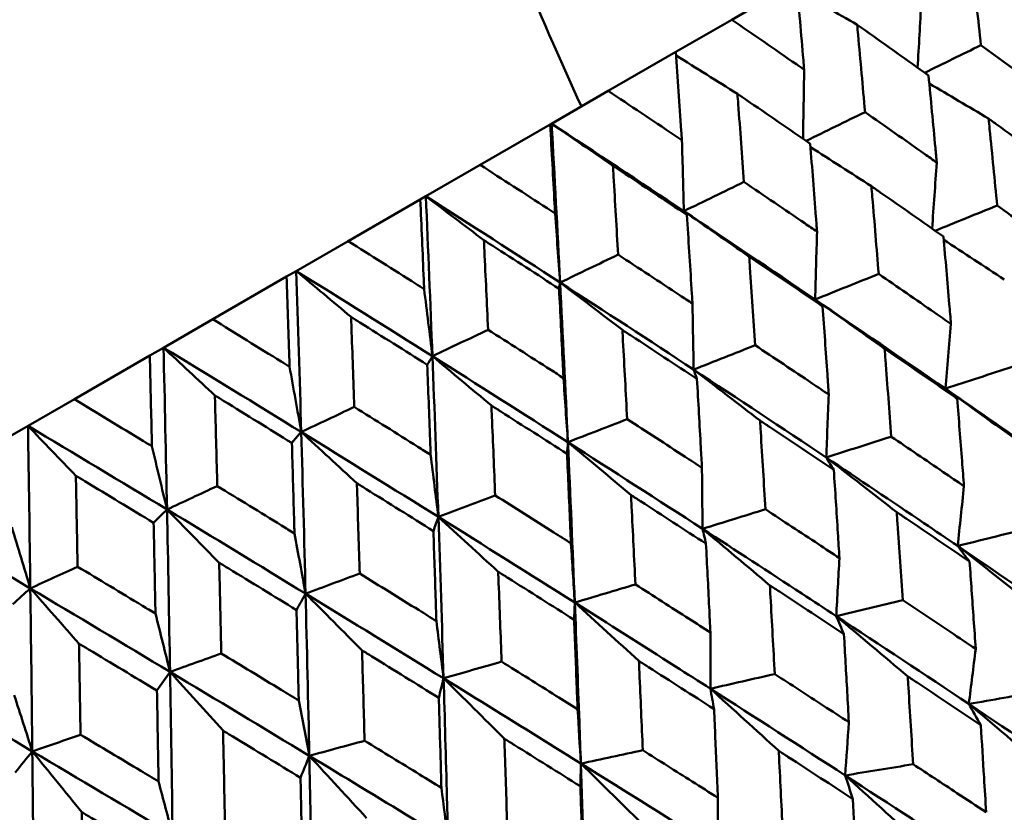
# Model space of a CAD drawing. Header units: millimetres. Extents: x 188 to 1913, y 148 to 2839.
# Tile 112 of 211: x 610 to 617, y 545 to 551. Entities that reach past the tile are written whole.
import ezdxf

# ---------------------------------------------------------------- set-up
doc = ezdxf.new("R2010")
doc.units = ezdxf.units.MM
doc.header["$LTSCALE"] = 10
doc.layers.add('Widoczne (ISO)', color=7, linetype='Continuous', lineweight=50)

msp = doc.modelspace()

# ---------------------------------------------------------------- linework, layer by layer
at = {"layer": 'Widoczne (ISO)'}
for p, q in [((615.5001, 551.0819), (615.0119, 550.8)), ((614.5914, 550.5573), (615.0119, 550.8)), ((614.5914, 550.5573), (614.0833, 550.2639)), ((613.6574, 550.018), (614.0833, 550.2639)), ((613.647, 550.012), (613.121, 549.7083)), ((613.647, 550.012), (613.6574, 550.018)), ((612.7122, 549.4723), (613.121, 549.7083)), ((612.6705, 549.4482), (612.1287, 549.1354)), ((612.6705, 549.4482), (612.7122, 549.4723)), ((611.7385, 548.9101), (612.1287, 549.1354)), ((611.6658, 548.8681), (611.1104, 548.5475)), ((611.6658, 548.8681), (611.7385, 548.9101)), ((610.7403, 548.3338), (611.1104, 548.5475)), ((610.6368, 548.2741), (610.7403, 548.3338)), ((610.6368, 548.2741), (610.07, 547.9468)), ((609.7216, 547.7457), (610.07, 547.9468)), ((609.5877, 547.6683), (609.7216, 547.7457)), ((611.7755, 547.7003), (611.7052, 547.6177))]:
    msp.add_line(p, q, dxfattribs=at)
msp.add_circle((591.0056, 570.4637), 50, dxfattribs=at)
msp.add_arc((591.2718, 570.0027), 22.5, 340.21496, 259.78504, dxfattribs=at)
for points, knots in [([(612.4436, 562.3866), (612.1604, 561.5993), (611.9682, 560.7763), (611.7658, 559.0585), (611.7556, 558.1638), (611.9171, 556.3028), (612.0889, 555.3364), (612.6144, 553.3321), (612.9682, 552.2941), (613.5594, 550.8667), (613.7157, 550.5091), (613.882, 550.1477)], [1, 1, 1, 1, 1.1906229, 1.1906229, 1.3812459, 1.3812459, 1.5718688, 1.5718688, 1.7624917, 1.7624917, 1.8252774, 1.8252774, 1.8252774, 1.8252774]), ([(616.8144, 551.2585), (616.8172, 551.2333), (616.82, 551.2081), (616.8438, 550.9916), (616.8645, 550.8), (616.8848, 550.6082)], [0.05804162, 0.05804162, 0.05804162, 0.05804162, 0.06605559, 0.06605559, 0.12689392, 0.12689392, 0.12689392, 0.12689392]), ([(615.5562, 550.4242), (615.5542, 550.4479), (615.5522, 550.4717), (615.5339, 550.6911), (615.5172, 550.8866), (615.5001, 551.0819)], [0.05393723, 0.05393723, 0.05393723, 0.05393723, 0.06137399, 0.06137399, 0.12273355, 0.12273355, 0.12273355, 0.12273355]), ([(615.0119, 550.8), (615.1741, 550.6886), (615.336, 550.5769), (615.517, 550.4514), (615.5366, 550.4378), (615.5562, 550.4242)], [0, 0, 0, 0, 0.06135239, 0.06135239, 0.06879633, 0.06879633, 0.06879633, 0.06879633]), ([(616.491, 550.3808), (616.3335, 550.4934), (616.1756, 550.6057), (615.9965, 550.7326), (615.9756, 550.7473), (615.9547, 550.7621)], [0.00523804, 0.00523804, 0.00523804, 0.00523804, 0.06606705, 0.06606705, 0.07409033, 0.07409033, 0.07409033, 0.07409033]), ([(615.9547, 550.7621), (615.957, 550.7367), (615.9593, 550.7112), (615.9794, 550.4925), (615.9967, 550.299), (616.0138, 550.1053)], [0.05804162, 0.05804162, 0.05804162, 0.05804162, 0.06605559, 0.06605559, 0.12689392, 0.12689392, 0.12689392, 0.12689392]), ([(614.6375, 549.8938), (614.6359, 549.9177), (614.6342, 549.9417), (614.6192, 550.163), (614.6055, 550.3603), (614.5914, 550.5573)], [0.05393723, 0.05393723, 0.05393723, 0.05393723, 0.06137399, 0.06137399, 0.12273355, 0.12273355, 0.12273355, 0.12273355]), ([(616.8848, 550.6082), (617.0317, 550.5014), (617.1782, 550.3943), (617.3539, 550.2655), (617.3833, 550.2438), (617.4128, 550.2222)], [0.00418374, 0.00418374, 0.00418374, 0.00418374, 0.06147247, 0.06147247, 0.07302352, 0.07302352, 0.07302352, 0.07302352]), ([(616.553, 549.7258), (616.5496, 549.7625), (616.5462, 549.7991), (616.5258, 550.0176), (616.5086, 550.1993), (616.491, 550.3808)], [0.04993807, 0.04993807, 0.04993807, 0.04993807, 0.0614821, 0.0614821, 0.11877783, 0.11877783, 0.11877783, 0.11877783]), ([(614.0833, 550.2639), (614.2485, 550.1542), (614.4132, 550.0442), (614.5976, 549.9206), (614.6175, 549.9072), (614.6375, 549.8938)], [0, 0, 0, 0, 0.06135239, 0.06135239, 0.06879633, 0.06879633, 0.06879633, 0.06879633]), ([(615.6016, 549.8673), (615.441, 549.9781), (615.28, 550.0886), (615.0973, 550.2135), (615.076, 550.228), (615.0547, 550.2425)], [0.00523804, 0.00523804, 0.00523804, 0.00523804, 0.06606705, 0.06606705, 0.07409033, 0.07409033, 0.07409033, 0.07409033]), ([(615.0547, 550.2425), (615.0567, 550.2168), (615.0586, 550.1912), (615.0751, 549.9704), (615.0895, 549.7752), (615.1035, 549.5798)], [0.05804162, 0.05804162, 0.05804162, 0.05804162, 0.06605559, 0.06605559, 0.12689392, 0.12689392, 0.12689392, 0.12689392]), ([(616.0138, 550.1053), (616.1638, 550.0003), (616.3134, 549.895), (616.4928, 549.7683), (616.5229, 549.7471), (616.553, 549.7258)], [0.00418374, 0.00418374, 0.00418374, 0.00418374, 0.06147247, 0.06147247, 0.07302352, 0.07302352, 0.07302352, 0.07302352]), ([(616.9421, 550.0567), (616.9449, 550.03), (616.9476, 550.0033), (616.9697, 549.7856), (616.9887, 549.5943), (617.0075, 549.4029)], [0.06241522, 0.06241522, 0.06241522, 0.06241522, 0.0708546, 0.0708546, 0.13127416, 0.13127416, 0.13127416, 0.13127416]), ([(617.4726, 549.6714), (617.318, 549.7844), (617.1629, 549.8971), (616.9857, 550.0252), (616.9639, 550.0409), (616.9421, 550.0567)], [0.01044349, 0.01044349, 0.01044349, 0.01044349, 0.07085106, 0.07085106, 0.07930241, 0.07930241, 0.07930241, 0.07930241]), ([(613.684, 549.3433), (613.6827, 549.3674), (613.6814, 549.3915), (613.6693, 549.6146), (613.6583, 549.8134), (613.647, 550.012)], [0.05393723, 0.05393723, 0.05393723, 0.05393723, 0.06137399, 0.06137399, 0.12273355, 0.12273355, 0.12273355, 0.12273355]), ([(615.653, 549.2062), (615.6502, 549.2432), (615.6474, 549.2802), (615.6306, 549.5007), (615.6162, 549.6841), (615.6016, 549.8673)], [0.04993807, 0.04993807, 0.04993807, 0.04993807, 0.0614821, 0.0614821, 0.11877783, 0.11877783, 0.11877783, 0.11877783]), ([(613.121, 549.7083), (613.2887, 549.6001), (613.4561, 549.4916), (613.6434, 549.3697), (613.6637, 549.3565), (613.684, 549.3433)], [0, 0, 0, 0, 0.06135239, 0.06135239, 0.06879633, 0.06879633, 0.06879633, 0.06879633]), ([(614.6746, 549.3321), (614.5111, 549.4412), (614.3473, 549.5502), (614.1615, 549.6731), (614.1398, 549.6875), (614.1181, 549.7018)], [0.00523804, 0.00523804, 0.00523804, 0.00523804, 0.06606705, 0.06606705, 0.07409033, 0.07409033, 0.07409033, 0.07409033]), ([(614.1181, 549.7018), (614.1197, 549.6759), (614.1213, 549.65), (614.1347, 549.4275), (614.1463, 549.2307), (614.1577, 549.0337)], [0.05804162, 0.05804162, 0.05804162, 0.05804162, 0.06605559, 0.06605559, 0.12689392, 0.12689392, 0.12689392, 0.12689392]), ([(615.1035, 549.5798), (615.2563, 549.4764), (615.4088, 549.3728), (615.5917, 549.2481), (615.6224, 549.2272), (615.653, 549.2062)], [0.00418374, 0.00418374, 0.00418374, 0.00418374, 0.06147247, 0.06147247, 0.07302352, 0.07302352, 0.07302352, 0.07302352]), ([(616.0618, 549.5484), (616.0641, 549.5215), (616.0664, 549.4946), (616.0849, 549.2748), (616.1008, 549.0817), (616.1164, 548.8884)], [0.06241522, 0.06241522, 0.06241522, 0.06241522, 0.0708546, 0.0708546, 0.13127416, 0.13127416, 0.13127416, 0.13127416]), ([(616.6033, 549.1695), (616.4454, 549.2806), (616.2871, 549.3914), (616.1063, 549.5175), (616.0841, 549.533), (616.0618, 549.5484)], [0.01044349, 0.01044349, 0.01044349, 0.01044349, 0.07085106, 0.07085106, 0.07930241, 0.07930241, 0.07930241, 0.07930241]), ([(612.6994, 548.7749), (612.6984, 548.7991), (612.6974, 548.8234), (612.688, 549.048), (612.6794, 549.2482), (612.6705, 549.4482)], [0.05393723, 0.05393723, 0.05393723, 0.05393723, 0.06137399, 0.06137399, 0.12273355, 0.12273355, 0.12273355, 0.12273355]), ([(617.0075, 549.4029), (617.1452, 549.3045), (617.2827, 549.206), (617.4601, 549.0784), (617.5002, 549.0495), (617.5403, 549.0205)], [0.00838421, 0.00838421, 0.00838421, 0.00838421, 0.06155515, 0.06155515, 0.07712864, 0.07712864, 0.07712864, 0.07712864]), ([(614.7165, 548.6655), (614.7142, 548.7028), (614.7119, 548.7401), (614.6982, 548.9624), (614.6865, 549.1474), (614.6746, 549.3321)], [0.04993807, 0.04993807, 0.04993807, 0.04993807, 0.0614821, 0.0614821, 0.11877783, 0.11877783, 0.11877783, 0.11877783]), ([(616.66, 548.5123), (616.6559, 548.562), (616.6517, 548.6116), (616.633, 548.8308), (616.6183, 549.0003), (616.6033, 549.1695)], [0.04598621, 0.04598621, 0.04598621, 0.04598621, 0.06155279, 0.06155279, 0.11473062, 0.11473062, 0.11473062, 0.11473062]), ([(612.1287, 549.1354), (612.2987, 549.0285), (612.4684, 548.9213), (612.6583, 548.8009), (612.6789, 548.7879), (612.6994, 548.7749)], [0, 0, 0, 0, 0.06135239, 0.06135239, 0.06879633, 0.06879633, 0.06879633, 0.06879633]), ([(613.7136, 548.7773), (613.5476, 548.885), (613.3813, 548.9924), (613.1926, 549.1138), (613.1706, 549.1279), (613.1486, 549.1421)], [0.00523804, 0.00523804, 0.00523804, 0.00523804, 0.06606705, 0.06606705, 0.07409033, 0.07409033, 0.07409033, 0.07409033]), ([(613.1486, 549.1421), (613.1499, 549.116), (613.1511, 549.0899), (613.1617, 548.8657), (613.1709, 548.6675), (613.1799, 548.4691)], [0.05804162, 0.05804162, 0.05804162, 0.05804162, 0.06605559, 0.06605559, 0.12689392, 0.12689392, 0.12689392, 0.12689392]), ([(614.1577, 549.0337), (614.313, 548.9317), (614.4681, 548.8296), (614.6541, 548.7068), (614.6853, 548.6861), (614.7165, 548.6655)], [0.00418374, 0.00418374, 0.00418374, 0.00418374, 0.06147247, 0.06147247, 0.07302352, 0.07302352, 0.07302352, 0.07302352]), ([(615.1431, 549.018), (615.145, 548.9908), (615.1469, 548.9637), (615.1621, 548.742), (615.1751, 548.5473), (615.1879, 548.3524)], [0.06241522, 0.06241522, 0.06241522, 0.06241522, 0.0708546, 0.0708546, 0.13127416, 0.13127416, 0.13127416, 0.13127416]), ([(615.6946, 548.6449), (615.5338, 548.7543), (615.3725, 548.8634), (615.1884, 548.9875), (615.1657, 549.0028), (615.1431, 549.018)], [0.01044349, 0.01044349, 0.01044349, 0.01044349, 0.07085106, 0.07085106, 0.07930241, 0.07930241, 0.07930241, 0.07930241]), ([(611.6877, 548.1908), (611.687, 548.2152), (611.6862, 548.2396), (611.6791, 548.4655), (611.6725, 548.6669), (611.6658, 548.8681)], [0.05393723, 0.05393723, 0.05393723, 0.05393723, 0.06137399, 0.06137399, 0.12273355, 0.12273355, 0.12273355, 0.12273355]), ([(616.1164, 548.8884), (616.2569, 548.7917), (616.3972, 548.6947), (616.5781, 548.5692), (616.6191, 548.5408), (616.66, 548.5123)], [0.00838421, 0.00838421, 0.00838421, 0.00838421, 0.06155515, 0.06155515, 0.07712864, 0.07712864, 0.07712864, 0.07712864]), ([(613.747, 548.1057), (613.7452, 548.1433), (613.7433, 548.1809), (613.7325, 548.4049), (613.7232, 548.5912), (613.7136, 548.7773)], [0.04993807, 0.04993807, 0.04993807, 0.04993807, 0.0614821, 0.0614821, 0.11877783, 0.11877783, 0.11877783, 0.11877783]), ([(615.7413, 547.9819), (615.7379, 548.032), (615.7345, 548.0821), (615.7191, 548.3032), (615.707, 548.4741), (615.6946, 548.6449)], [0.04598621, 0.04598621, 0.04598621, 0.04598621, 0.06155279, 0.06155279, 0.11473062, 0.11473062, 0.11473062, 0.11473062]), ([(612.7225, 548.2051), (612.5543, 548.3115), (612.3857, 548.4176), (612.1946, 548.5376), (612.1723, 548.5515), (612.15, 548.5655)], [0.00523804, 0.00523804, 0.00523804, 0.00523804, 0.06606705, 0.06606705, 0.07409033, 0.07409033, 0.07409033, 0.07409033]), ([(612.15, 548.5655), (612.151, 548.5393), (612.1519, 548.513), (612.1601, 548.2875), (612.1672, 548.088), (612.1741, 547.8884)], [0.05804162, 0.05804162, 0.05804162, 0.05804162, 0.06605559, 0.06605559, 0.12689392, 0.12689392, 0.12689392, 0.12689392]), ([(611.1104, 548.5475), (611.2823, 548.4416), (611.4539, 548.3356), (611.6462, 548.2165), (611.6669, 548.2037), (611.6877, 548.1908)], [0, 0, 0, 0, 0.06135239, 0.06135239, 0.06879633, 0.06879633, 0.06879633, 0.06879633]), ([(613.1799, 548.4691), (613.3375, 548.3685), (613.4949, 548.2678), (613.6836, 548.1465), (613.7153, 548.1261), (613.747, 548.1057)], [0.00418374, 0.00418374, 0.00418374, 0.00418374, 0.06147247, 0.06147247, 0.07302352, 0.07302352, 0.07302352, 0.07302352]), ([(614.1896, 548.4675), (614.1911, 548.4401), (614.1926, 548.4127), (614.2049, 548.1893), (614.2154, 547.9931), (614.2257, 547.7968)], [0.06241522, 0.06241522, 0.06241522, 0.06241522, 0.0708546, 0.0708546, 0.13127416, 0.13127416, 0.13127416, 0.13127416]), ([(614.7502, 548.0996), (614.5866, 548.2074), (614.4227, 548.315), (614.2356, 548.4375), (614.2126, 548.4525), (614.1896, 548.4675)], [0.01044349, 0.01044349, 0.01044349, 0.01044349, 0.07085106, 0.07085106, 0.07930241, 0.07930241, 0.07930241, 0.07930241]), ([(615.1879, 548.3524), (615.3309, 548.257), (615.4737, 548.1616), (615.6579, 548.0379), (615.6996, 548.0099), (615.7413, 547.9819)], [0.00838421, 0.00838421, 0.00838421, 0.00838421, 0.06155515, 0.06155515, 0.07712864, 0.07712864, 0.07712864, 0.07712864]), ([(610.6529, 547.5933), (610.6523, 547.6178), (610.6518, 547.6424), (610.6466, 547.8694), (610.6418, 548.0718), (610.6368, 548.2741)], [0.05393723, 0.05393723, 0.05393723, 0.05393723, 0.06137399, 0.06137399, 0.12273355, 0.12273355, 0.12273355, 0.12273355]), ([(616.1609, 548.3266), (616.1631, 548.2987), (616.1652, 548.2707), (616.1822, 548.0504), (616.1967, 547.8578), (616.2109, 547.665)], [0.06686277, 0.06686277, 0.06686277, 0.06686277, 0.07557848, 0.07557848, 0.13558897, 0.13558897, 0.13558897, 0.13558897]), ([(616.7062, 547.9509), (616.5479, 548.0605), (616.3893, 548.1698), (616.2072, 548.2949), (616.184, 548.3107), (616.1609, 548.3266)], [0.01556037, 0.01556037, 0.01556037, 0.01556037, 0.07555527, 0.07555527, 0.08428623, 0.08428623, 0.08428623, 0.08428623]), ([(612.7483, 547.5292), (612.747, 547.567), (612.7456, 547.6048), (612.7371, 547.8302), (612.7299, 548.0177), (612.7225, 548.2051)], [0.04993807, 0.04993807, 0.04993807, 0.04993807, 0.0614821, 0.0614821, 0.11877783, 0.11877783, 0.11877783, 0.11877783]), ([(614.7878, 547.4314), (614.7851, 547.4819), (614.7823, 547.5323), (614.7699, 547.7552), (614.7602, 547.9275), (614.7502, 548.0996)], [0.04598621, 0.04598621, 0.04598621, 0.04598621, 0.06155279, 0.06155279, 0.11473062, 0.11473062, 0.11473062, 0.11473062]), ([(611.7052, 547.6177), (611.535, 547.723), (611.3645, 547.828), (611.1713, 547.9468), (611.1488, 547.9606), (611.1263, 547.9744)], [0.00523804, 0.00523804, 0.00523804, 0.00523804, 0.06606705, 0.06606705, 0.07409033, 0.07409033, 0.07409033, 0.07409033]), ([(611.1263, 547.9744), (611.127, 547.948), (611.1277, 547.9217), (611.1338, 547.6949), (611.139, 547.4944), (611.1442, 547.2938)], [0.05804162, 0.05804162, 0.05804162, 0.05804162, 0.06605559, 0.06605559, 0.12689392, 0.12689392, 0.12689392, 0.12689392]), ([(616.6176, 548.0262), (616.8589, 547.8595), (617.0993, 547.6923), (617.422, 547.4665), (617.505, 547.4082), (617.588, 547.3499)], [0.3692784, 0.3692784, 0.3692784, 0.3692784, 0.4608442, 0.4608442, 0.492629, 0.492629, 0.492629, 0.492629]), ([(610.07, 547.9468), (610.2435, 547.8419), (610.4168, 547.7368), (610.6109, 547.6188), (610.6319, 547.6061), (610.6529, 547.5933)], [0, 0, 0, 0, 0.06135239, 0.06135239, 0.06879633, 0.06879633, 0.06879633, 0.06879633]), ([(612.1741, 547.8884), (612.3336, 547.7889), (612.493, 547.6893), (612.6842, 547.5694), (612.7163, 547.5493), (612.7483, 547.5292)], [0.00418374, 0.00418374, 0.00418374, 0.00418374, 0.06147247, 0.06147247, 0.07302352, 0.07302352, 0.07302352, 0.07302352]), ([(613.2051, 547.8991), (613.2063, 547.8715), (613.2074, 547.8439), (613.2171, 547.619), (613.2253, 547.4215), (613.2334, 547.2239)], [0.06241522, 0.06241522, 0.06241522, 0.06241522, 0.0708546, 0.0708546, 0.13127416, 0.13127416, 0.13127416, 0.13127416]), ([(613.7736, 547.5358), (613.6077, 547.6423), (613.4415, 547.7485), (613.2517, 547.8694), (613.2284, 547.8842), (613.2051, 547.8991)], [0.01044349, 0.01044349, 0.01044349, 0.01044349, 0.07085106, 0.07085106, 0.07930241, 0.07930241, 0.07930241, 0.07930241]), ([(616.7576, 547.293), (616.7529, 547.3555), (616.7481, 547.418), (616.7312, 547.6374), (616.7188, 547.7942), (616.7062, 547.9509)], [0.04208868, 0.04208868, 0.04208868, 0.04208868, 0.06158988, 0.06158988, 0.11059803, 0.11059803, 0.11059803, 0.11059803]), ([(614.2257, 547.7968), (614.3709, 547.7027), (614.5159, 547.6086), (614.7031, 547.4866), (614.7455, 547.459), (614.7878, 547.4314)], [0.00838421, 0.00838421, 0.00838421, 0.00838421, 0.06155515, 0.06155515, 0.07712864, 0.07712864, 0.07712864, 0.07712864]), ([(615.2243, 547.7859), (615.2261, 547.7577), (615.2278, 547.7295), (615.2417, 547.5074), (615.2535, 547.3132), (615.2651, 547.1189)], [0.06686277, 0.06686277, 0.06686277, 0.06686277, 0.07557848, 0.07557848, 0.13558897, 0.13558897, 0.13558897, 0.13558897]), ([(615.7791, 547.4157), (615.6181, 547.5236), (615.4567, 547.6314), (615.2714, 547.7546), (615.2479, 547.7702), (615.2243, 547.7859)], [0.01556037, 0.01556037, 0.01556037, 0.01556037, 0.07555527, 0.07555527, 0.08428623, 0.08428623, 0.08428623, 0.08428623]), ([(611.7246, 546.9381), (611.7235, 546.9761), (611.7225, 547.0141), (611.7162, 547.2408), (611.7108, 547.4293), (611.7052, 547.6177)], [0.04993807, 0.04993807, 0.04993807, 0.04993807, 0.0614821, 0.0614821, 0.11877783, 0.11877783, 0.11877783, 0.11877783]), ([(616.2109, 547.665), (616.3416, 547.5764), (616.472, 547.4878), (616.6541, 547.3637), (616.7059, 547.3284), (616.7576, 547.293)], [0.01259731, 0.01259731, 0.01259731, 0.01259731, 0.06159863, 0.06159863, 0.08110666, 0.08110666, 0.08110666, 0.08110666]), ([(613.8033, 546.8629), (613.8011, 546.9138), (613.7989, 546.9646), (613.7892, 547.189), (613.7815, 547.3625), (613.7736, 547.5358)], [0.04598621, 0.04598621, 0.04598621, 0.04598621, 0.06155279, 0.06155279, 0.11473062, 0.11473062, 0.11473062, 0.11473062]), ([(615.7217, 547.509), (615.9675, 547.3448), (616.2124, 547.1802), (616.5412, 546.958), (616.6258, 546.9006), (616.7103, 546.8432)], [0.3692784, 0.3692784, 0.3692784, 0.3692784, 0.4608442, 0.4608442, 0.492629, 0.492629, 0.492629, 0.492629]), ([(610.6656, 547.0175), (610.4938, 547.1218), (610.3218, 547.226), (610.1268, 547.3437), (610.1041, 547.3575), (610.0814, 547.3712)], [0.00523804, 0.00523804, 0.00523804, 0.00523804, 0.06606705, 0.06606705, 0.07409033, 0.07409033, 0.07409033, 0.07409033]), ([(610.0814, 547.3712), (610.0819, 547.3447), (610.0824, 547.3182), (610.0868, 547.0904), (610.0906, 546.8891), (610.0943, 546.6876)], [0.05804162, 0.05804162, 0.05804162, 0.05804162, 0.06605559, 0.06605559, 0.12689392, 0.12689392, 0.12689392, 0.12689392]), ([(615.8211, 546.7522), (615.8172, 546.8153), (615.8133, 546.8783), (615.7995, 547.0995), (615.7894, 547.2577), (615.7791, 547.4157)], [0.04208868, 0.04208868, 0.04208868, 0.04208868, 0.06158988, 0.06158988, 0.11059803, 0.11059803, 0.11059803, 0.11059803]), ([(612.1934, 547.315), (612.1943, 547.2872), (612.1952, 547.2595), (612.2026, 547.0333), (612.2089, 546.8347), (612.215, 546.636)], [0.06241522, 0.06241522, 0.06241522, 0.06241522, 0.0708546, 0.0708546, 0.13127416, 0.13127416, 0.13127416, 0.13127416]), ([(612.7689, 546.9557), (612.6009, 547.061), (612.4326, 547.166), (612.2405, 547.2856), (612.217, 547.3003), (612.1934, 547.315)], [0.01044349, 0.01044349, 0.01044349, 0.01044349, 0.07085106, 0.07085106, 0.07930241, 0.07930241, 0.07930241, 0.07930241]), ([(611.1442, 547.2938), (611.3054, 547.1953), (611.4664, 547.0966), (611.6597, 546.978), (611.6922, 546.958), (611.7246, 546.9381)], [0.00418374, 0.00418374, 0.00418374, 0.00418374, 0.06147247, 0.06147247, 0.07302352, 0.07302352, 0.07302352, 0.07302352]), ([(613.2334, 547.2239), (613.3806, 547.131), (613.5276, 547.038), (613.7173, 546.9175), (613.7603, 546.8902), (613.8033, 546.8629)], [0.00838421, 0.00838421, 0.00838421, 0.00838421, 0.06155515, 0.06155515, 0.07712864, 0.07712864, 0.07712864, 0.07712864]), ([(614.2548, 547.2261), (614.2562, 547.1978), (614.2576, 547.1694), (614.2687, 546.9456), (614.2782, 546.7501), (614.2874, 546.5544)], [0.06686277, 0.06686277, 0.06686277, 0.06686277, 0.07557848, 0.07557848, 0.13558897, 0.13558897, 0.13558897, 0.13558897]), ([(614.8181, 546.8608), (614.6546, 546.9674), (614.4907, 547.0737), (614.3026, 547.1952), (614.2787, 547.2107), (614.2548, 547.2261)], [0.01556037, 0.01556037, 0.01556037, 0.01556037, 0.07555527, 0.07555527, 0.08428623, 0.08428623, 0.08428623, 0.08428623]), ([(615.2651, 547.1189), (615.3979, 547.0316), (615.5306, 546.9443), (615.7157, 546.822), (615.7684, 546.7871), (615.8211, 546.7522)], [0.01259731, 0.01259731, 0.01259731, 0.01259731, 0.06159863, 0.06159863, 0.08110666, 0.08110666, 0.08110666, 0.08110666]), ([(616.2518, 547.0977), (616.2538, 547.0694), (616.2558, 547.041), (616.2712, 546.8206), (616.2844, 546.6284), (616.2973, 546.4359)], [0.07138254, 0.07138254, 0.07138254, 0.07138254, 0.08018544, 0.08018544, 0.13983561, 0.13983561, 0.13983561, 0.13983561]), ([(616.7997, 546.726), (616.641, 546.8342), (616.4819, 546.9421), (616.299, 547.0658), (616.2754, 547.0818), (616.2518, 547.0977)], [0.02053386, 0.02053386, 0.02053386, 0.02053386, 0.08016461, 0.08016461, 0.08898694, 0.08898694, 0.08898694, 0.08898694]), ([(610.6797, 546.3349), (610.6789, 546.373), (610.6782, 546.4112), (610.6736, 546.6388), (610.6697, 546.8282), (610.6656, 547.0175)], [0.04993807, 0.04993807, 0.04993807, 0.04993807, 0.0614821, 0.0614821, 0.11877783, 0.11877783, 0.11877783, 0.11877783]), ([(612.7916, 546.2788), (612.7899, 546.33), (612.7883, 546.3811), (612.7809, 546.6068), (612.775, 546.7813), (612.7689, 546.9557)], [0.04598621, 0.04598621, 0.04598621, 0.04598621, 0.06155279, 0.06155279, 0.11473062, 0.11473062, 0.11473062, 0.11473062]), ([(614.792, 546.9722), (615.0416, 546.8103), (615.2906, 546.648), (615.6249, 546.429), (615.711, 546.3725), (615.797, 546.3159)], [0.3692784, 0.3692784, 0.3692784, 0.3692784, 0.4608442, 0.4608442, 0.492629, 0.492629, 0.492629, 0.492629]), ([(614.8516, 546.1925), (614.8485, 546.256), (614.8454, 546.3194), (614.8344, 546.5423), (614.8264, 546.7016), (614.8181, 546.8608)], [0.04208868, 0.04208868, 0.04208868, 0.04208868, 0.06158988, 0.06158988, 0.11059803, 0.11059803, 0.11059803, 0.11059803]), ([(611.1585, 546.7175), (611.1592, 546.6896), (611.1599, 546.6618), (611.1654, 546.4345), (611.1701, 546.2349), (611.1746, 546.0353)], [0.06241522, 0.06241522, 0.06241522, 0.06241522, 0.0708546, 0.0708546, 0.13127416, 0.13127416, 0.13127416, 0.13127416]), ([(611.7399, 546.3616), (611.5701, 546.4659), (611.4002, 546.57), (611.2062, 546.6884), (611.1824, 546.703), (611.1585, 546.7175)], [0.01044349, 0.01044349, 0.01044349, 0.01044349, 0.07085106, 0.07085106, 0.07930241, 0.07930241, 0.07930241, 0.07930241]), ([(616.8458, 546.0689), (616.8407, 546.144), (616.8355, 546.2192), (616.8203, 546.4383), (616.8101, 546.5822), (616.7997, 546.726)], [0.03825175, 0.03825175, 0.03825175, 0.03825175, 0.06160817, 0.06160817, 0.10638617, 0.10638617, 0.10638617, 0.10638617]), ([(610.0943, 546.6876), (610.2568, 546.5899), (610.4193, 546.4921), (610.6143, 546.3744), (610.647, 546.3546), (610.6797, 546.3349)], [0.00418374, 0.00418374, 0.00418374, 0.00418374, 0.06147247, 0.06147247, 0.07302352, 0.07302352, 0.07302352, 0.07302352]), ([(612.215, 546.636), (612.3639, 546.544), (612.5126, 546.452), (612.7046, 546.3328), (612.7481, 546.3058), (612.7916, 546.2788)], [0.00838421, 0.00838421, 0.00838421, 0.00838421, 0.06155515, 0.06155515, 0.07712864, 0.07712864, 0.07712864, 0.07712864]), ([(613.2562, 546.6496), (613.2573, 546.621), (613.2584, 546.5925), (613.2671, 546.3673), (613.2744, 546.1706), (613.2816, 545.9737)], [0.06686277, 0.06686277, 0.06686277, 0.06686277, 0.07557848, 0.07557848, 0.13558897, 0.13558897, 0.13558897, 0.13558897]), ([(613.827, 546.2886), (613.6612, 546.3938), (613.4951, 546.4989), (613.3046, 546.6191), (613.2804, 546.6343), (613.2562, 546.6496)], [0.01556037, 0.01556037, 0.01556037, 0.01556037, 0.07555527, 0.07555527, 0.08428623, 0.08428623, 0.08428623, 0.08428623]), ([(614.2874, 546.5544), (614.4221, 546.4683), (614.5567, 546.382), (614.7446, 546.2613), (614.7981, 546.2269), (614.8516, 546.1925)], [0.01259731, 0.01259731, 0.01259731, 0.01259731, 0.06159863, 0.06159863, 0.08110666, 0.08110666, 0.08110666, 0.08110666]), ([(615.2983, 546.5472), (615.2999, 546.5186), (615.3015, 546.4901), (615.314, 546.268), (615.3247, 546.0743), (615.3351, 545.8804)], [0.07138254, 0.07138254, 0.07138254, 0.07138254, 0.08018544, 0.08018544, 0.13983561, 0.13983561, 0.13983561, 0.13983561]), ([(615.8552, 546.1807), (615.6938, 546.2873), (615.5321, 546.3938), (615.3462, 546.5157), (615.3223, 546.5315), (615.2983, 546.5472)], [0.02053386, 0.02053386, 0.02053386, 0.02053386, 0.08016461, 0.08016461, 0.08898694, 0.08898694, 0.08898694, 0.08898694]), ([(613.8319, 546.4179), (613.844, 546.1189), (613.8555, 545.8195), (613.8703, 545.4159), (613.874, 545.3119), (613.8777, 545.2078)], [0.3692784, 0.3692784, 0.3692784, 0.3692784, 0.4608442, 0.4608442, 0.492629, 0.492629, 0.492629, 0.492629]), ([(613.8319, 546.4179), (614.0851, 546.258), (614.3376, 546.0979), (614.6769, 545.8816), (614.7643, 545.8259), (614.8515, 545.7701)], [0.3692784, 0.3692784, 0.3692784, 0.3692784, 0.4608442, 0.4608442, 0.492629, 0.492629, 0.492629, 0.492629]), ([(616.2973, 546.4359), (616.4177, 546.3557), (616.5379, 546.2753), (616.7206, 546.1529), (616.7832, 546.1109), (616.8458, 546.0689)], [0.01681985, 0.01681985, 0.01681985, 0.01681985, 0.06159108, 0.06159108, 0.08495433, 0.08495433, 0.08495433, 0.08495433]), ([(611.7567, 545.6814), (611.7555, 545.7327), (611.7543, 545.7841), (611.7488, 546.011), (611.7444, 546.1863), (611.7399, 546.3616)], [0.04598621, 0.04598621, 0.04598621, 0.04598621, 0.06155279, 0.06155279, 0.11473062, 0.11473062, 0.11473062, 0.11473062]), ([(613.853, 545.616), (613.8506, 545.6798), (613.8482, 545.7437), (613.8397, 545.968), (613.8334, 546.1283), (613.827, 546.2886)], [0.04208868, 0.04208868, 0.04208868, 0.04208868, 0.06158988, 0.06158988, 0.11059803, 0.11059803, 0.11059803, 0.11059803]), ([(615.8923, 545.5184), (615.8882, 545.5941), (615.884, 545.6698), (615.8718, 545.8907), (615.8636, 546.0357), (615.8552, 546.1807)], [0.03825175, 0.03825175, 0.03825175, 0.03825175, 0.06160817, 0.06160817, 0.10638617, 0.10638617, 0.10638617, 0.10638617]), ([(610.1046, 546.109), (610.1051, 546.0811), (610.1056, 546.0531), (610.1096, 545.8249), (610.113, 545.6246), (610.1163, 545.4242)], [0.06241522, 0.06241522, 0.06241522, 0.06241522, 0.0708546, 0.0708546, 0.13127416, 0.13127416, 0.13127416, 0.13127416]), ([(610.6908, 545.7559), (610.5196, 545.8593), (610.3482, 545.9626), (610.1526, 546.0802), (610.1286, 546.0946), (610.1046, 546.109)], [0.01044349, 0.01044349, 0.01044349, 0.01044349, 0.07085106, 0.07085106, 0.07930241, 0.07930241, 0.07930241, 0.07930241]), ([(612.2324, 546.0585), (612.2333, 546.0298), (612.2341, 546.0011), (612.2407, 545.7747), (612.2463, 545.577), (612.2517, 545.3791)], [0.06686277, 0.06686277, 0.06686277, 0.06686277, 0.07557848, 0.07557848, 0.13558897, 0.13558897, 0.13558897, 0.13558897]), ([(612.8096, 545.7012), (612.6419, 545.8054), (612.474, 545.9093), (612.2814, 546.0283), (612.2569, 546.0434), (612.2324, 546.0585)], [0.01556037, 0.01556037, 0.01556037, 0.01556037, 0.07555527, 0.07555527, 0.08428623, 0.08428623, 0.08428623, 0.08428623]), ([(611.1746, 546.0353), (611.3249, 545.9441), (611.475, 545.8529), (611.6689, 545.7349), (611.7128, 545.7081), (611.7567, 545.6814)], [0.00838421, 0.00838421, 0.00838421, 0.00838421, 0.06155515, 0.06155515, 0.07712864, 0.07712864, 0.07712864, 0.07712864]), ([(613.2816, 545.9737), (613.418, 545.8885), (613.5543, 545.8033), (613.7446, 545.6839), (613.7988, 545.65), (613.853, 545.616)], [0.01259731, 0.01259731, 0.01259731, 0.01259731, 0.06159863, 0.06159863, 0.08110666, 0.08110666, 0.08110666, 0.08110666]), ([(614.3138, 545.9788), (614.315, 545.95), (614.3163, 545.9213), (614.3262, 545.6977), (614.3347, 545.5027), (614.3428, 545.3075)], [0.07138254, 0.07138254, 0.07138254, 0.07138254, 0.08018544, 0.08018544, 0.13983561, 0.13983561, 0.13983561, 0.13983561]), ([(614.8786, 545.6168), (614.7149, 545.7221), (614.5509, 545.8272), (614.3624, 545.9477), (614.3381, 545.9632), (614.3138, 545.9788)], [0.02053386, 0.02053386, 0.02053386, 0.02053386, 0.08016461, 0.08016461, 0.08898694, 0.08898694, 0.08898694, 0.08898694]), ([(612.8454, 545.8483), (612.8545, 545.5475), (612.863, 545.2465), (612.8739, 544.8407), (612.8766, 544.736), (612.8793, 544.6314)], [0.3692784, 0.3692784, 0.3692784, 0.3692784, 0.4608442, 0.4608442, 0.492629, 0.492629, 0.492629, 0.492629]), ([(612.8454, 545.8483), (613.1016, 545.6902), (613.3572, 545.5318), (613.7008, 545.3181), (613.7893, 545.263), (613.8777, 545.2078)], [0.3692784, 0.3692784, 0.3692784, 0.3692784, 0.4608442, 0.4608442, 0.492629, 0.492629, 0.492629, 0.492629]), ([(615.3351, 545.8804), (615.4573, 545.8012), (615.5795, 545.722), (615.7651, 545.6012), (615.8287, 545.5598), (615.8923, 545.5184)], [0.01681985, 0.01681985, 0.01681985, 0.01681985, 0.06159108, 0.06159108, 0.08495433, 0.08495433, 0.08495433, 0.08495433]), ([(616.3347, 545.8627), (616.3365, 545.8346), (616.3382, 545.8066), (616.3521, 545.5867), (616.364, 545.3946), (616.3755, 545.2023)], [0.07597559, 0.07597559, 0.07597559, 0.07597559, 0.08464777, 0.08464777, 0.14401425, 0.14401425, 0.14401425, 0.14401425]), ([(616.8838, 545.4958), (616.7245, 545.6026), (616.5649, 545.7093), (616.3816, 545.8315), (616.3581, 545.8471), (616.3347, 545.8627)], [0.02530969, 0.02530969, 0.02530969, 0.02530969, 0.08465152, 0.08465152, 0.09334823, 0.09334823, 0.09334823, 0.09334823]), ([(610.7028, 545.0729), (610.702, 545.1245), (610.7011, 545.176), (610.6971, 545.4038), (610.694, 545.5799), (610.6908, 545.7559)], [0.04598621, 0.04598621, 0.04598621, 0.04598621, 0.06155279, 0.06155279, 0.11473062, 0.11473062, 0.11473062, 0.11473062]), ([(612.8292, 545.0249), (612.8274, 545.0891), (612.8256, 545.1533), (612.8192, 545.3788), (612.8145, 545.5401), (612.8096, 545.7012)], [0.04208868, 0.04208868, 0.04208868, 0.04208868, 0.06158988, 0.06158988, 0.11059803, 0.11059803, 0.11059803, 0.11059803]), ([(614.9078, 544.9499), (614.9045, 545.0262), (614.9013, 545.1025), (614.8917, 545.3248), (614.8852, 545.4709), (614.8786, 545.6168)], [0.03825175, 0.03825175, 0.03825175, 0.03825175, 0.06160817, 0.06160817, 0.10638617, 0.10638617, 0.10638617, 0.10638617]), ([(611.1875, 545.4552), (611.1882, 545.4264), (611.1888, 545.3976), (611.1937, 545.1702), (611.1978, 544.9716), (611.2018, 544.773)], [0.06686277, 0.06686277, 0.06686277, 0.06686277, 0.07557848, 0.07557848, 0.13558897, 0.13558897, 0.13558897, 0.13558897]), ([(611.77, 545.101), (611.6007, 545.2042), (611.4312, 545.3073), (611.2369, 545.4253), (611.2122, 545.4403), (611.1875, 545.4552)], [0.01556037, 0.01556037, 0.01556037, 0.01556037, 0.07555527, 0.07555527, 0.08428623, 0.08428623, 0.08428623, 0.08428623]), ([(616.9245, 544.841), (616.9193, 544.9285), (616.9139, 545.016), (616.9004, 545.2343), (616.8922, 545.3651), (616.8838, 545.4958)], [0.03448054, 0.03448054, 0.03448054, 0.03448054, 0.06157222, 0.06157222, 0.10209717, 0.10209717, 0.10209717, 0.10209717]), ([(610.1163, 545.4242), (610.2676, 545.3337), (610.4189, 545.2432), (610.6143, 545.126), (610.6586, 545.0994), (610.7028, 545.0729)], [0.00838421, 0.00838421, 0.00838421, 0.00838421, 0.06155515, 0.06155515, 0.07712864, 0.07712864, 0.07712864, 0.07712864]), ([(612.2517, 545.3791), (612.3896, 545.2948), (612.5273, 545.2103), (612.7197, 545.0922), (612.7744, 545.0585), (612.8292, 545.0249)], [0.01259731, 0.01259731, 0.01259731, 0.01259731, 0.06159863, 0.06159863, 0.08110666, 0.08110666, 0.08110666, 0.08110666]), ([(613.3021, 545.3947), (613.3031, 545.3657), (613.3041, 545.3368), (613.3117, 545.1119), (613.3182, 544.9158), (613.3245, 544.7196)], [0.07138254, 0.07138254, 0.07138254, 0.07138254, 0.08018544, 0.08018544, 0.13983561, 0.13983561, 0.13983561, 0.13983561]), ([(613.8738, 545.0367), (613.708, 545.1408), (613.542, 545.2448), (613.3513, 545.3639), (613.3267, 545.3793), (613.3021, 545.3947)], [0.02053386, 0.02053386, 0.02053386, 0.02053386, 0.08016461, 0.08016461, 0.08898694, 0.08898694, 0.08898694, 0.08898694]), ([(614.3428, 545.3075), (614.4668, 545.2293), (614.5906, 545.151), (614.7788, 545.0318), (614.8433, 544.9909), (614.9078, 544.9499)], [0.01681985, 0.01681985, 0.01681985, 0.01681985, 0.06159108, 0.06159108, 0.08495433, 0.08495433, 0.08495433, 0.08495433]), ([(615.3652, 545.3029), (615.3666, 545.2747), (615.368, 545.2465), (615.3792, 545.0249), (615.3887, 544.8315), (615.3979, 544.6379)], [0.07597559, 0.07597559, 0.07597559, 0.07597559, 0.08464777, 0.08464777, 0.14401425, 0.14401425, 0.14401425, 0.14401425]), ([(615.9227, 544.9409), (615.7609, 545.0463), (615.5988, 545.1516), (615.4128, 545.2721), (615.389, 545.2875), (615.3652, 545.3029)], [0.02530969, 0.02530969, 0.02530969, 0.02530969, 0.08465152, 0.08465152, 0.09334823, 0.09334823, 0.09334823, 0.09334823]), ([(611.8363, 545.2657), (611.8428, 544.9635), (611.8489, 544.661), (611.8565, 544.2533), (611.8585, 544.1482), (611.8604, 544.0431)], [0.3692784, 0.3692784, 0.3692784, 0.3692784, 0.4608442, 0.4608442, 0.492629, 0.492629, 0.492629, 0.492629]), ([(611.8363, 545.2657), (612.0951, 545.1091), (612.3533, 544.9522), (612.7005, 544.7406), (612.79, 544.686), (612.8793, 544.6314)], [0.3692784, 0.3692784, 0.3692784, 0.3692784, 0.4608442, 0.4608442, 0.492629, 0.492629, 0.492629, 0.492629]), ([(616.3755, 545.2023), (616.4854, 545.1303), (616.5952, 545.0581), (616.7781, 544.9377), (616.8513, 544.8893), (616.9245, 544.841)], [0.02104899, 0.02104899, 0.02104899, 0.02104899, 0.0615671, 0.0615671, 0.08866561, 0.08866561, 0.08866561, 0.08866561]), ([(611.7843, 544.4216), (611.783, 544.4861), (611.7817, 544.5506), (611.777, 544.7771), (611.7736, 544.9391), (611.77, 545.101)], [0.04208868, 0.04208868, 0.04208868, 0.04208868, 0.06158988, 0.06158988, 0.11059803, 0.11059803, 0.11059803, 0.11059803]), ([(613.8961, 544.3658), (613.8936, 544.4425), (613.8911, 544.5192), (613.8838, 544.7429), (613.8788, 544.8899), (613.8738, 545.0367)], [0.03825175, 0.03825175, 0.03825175, 0.03825175, 0.06160817, 0.06160817, 0.10638617, 0.10638617, 0.10638617, 0.10638617]), ([(615.955, 544.2812), (615.9509, 544.3694), (615.9466, 544.4576), (615.9359, 544.6775), (615.9294, 544.8092), (615.9227, 544.9409)], [0.03448054, 0.03448054, 0.03448054, 0.03448054, 0.06157222, 0.06157222, 0.10209717, 0.10209717, 0.10209717, 0.10209717]), ([(610.1256, 544.8421), (610.1261, 544.8132), (610.1265, 544.7843), (610.1301, 544.5562), (610.1331, 544.3569), (610.1361, 544.1576)], [0.06686277, 0.06686277, 0.06686277, 0.06686277, 0.07557848, 0.07557848, 0.13558897, 0.13558897, 0.13558897, 0.13558897]), ([(610.7123, 544.4903), (610.5417, 544.5928), (610.371, 544.6952), (610.1754, 544.8124), (610.1505, 544.8273), (610.1256, 544.8421)], [0.01556037, 0.01556037, 0.01556037, 0.01556037, 0.07555527, 0.07555527, 0.08428623, 0.08428623, 0.08428623, 0.08428623])]:
    msp.add_open_spline(points, degree=3, knots=knots, dxfattribs=at)
for points in [[(615.9547, 550.7621), (615.805, 550.8481), (615.6553, 550.9338), (615.5056, 551.0191)], [(616.4365, 550.9325), (616.4276, 550.7679), (616.4185, 550.6035), (616.4093, 550.4392)], [(616.4624, 550.4013), (616.6032, 550.4702), (616.744, 550.5392), (616.8848, 550.6082)], [(615.0547, 550.2425), (614.9009, 550.3391), (614.7471, 550.4353), (614.5933, 550.5311)], [(615.5562, 550.4242), (615.5536, 550.2508), (615.5508, 550.0776), (615.5477, 549.9045)], [(616.9421, 550.0567), (616.7937, 550.1447), (616.6453, 550.2324), (616.4969, 550.3197)], [(615.5701, 549.889), (615.718, 549.9611), (615.8659, 550.0332), (616.0138, 550.1053)], [(613.6574, 550.018), (613.9901, 549.8), (614.3215, 549.5808), (614.6515, 549.3607)], [(614.1181, 549.7018), (613.9645, 549.8077), (613.811, 549.9131), (613.6574, 550.018)], [(613.6574, 550.018), (613.6799, 549.6209), (613.7014, 549.2228), (613.7218, 548.824)], [(614.6375, 549.8938), (614.6424, 549.7159), (614.6471, 549.5382), (614.6515, 549.3607)], [(616.0618, 549.5484), (615.9091, 549.6467), (615.7564, 549.7445), (615.6036, 549.842)], [(616.553, 549.7258), (616.5415, 549.5603), (616.5298, 549.3948), (616.5179, 549.2296)], [(614.6515, 549.3607), (614.8022, 549.4337), (614.9529, 549.5068), (615.1035, 549.5798)], [(612.7122, 549.4723), (613.0499, 549.2571), (613.3865, 549.041), (613.7218, 548.824)], [(613.1486, 549.1421), (613.0031, 549.2526), (612.8576, 549.3626), (612.7122, 549.4723)], [(612.7122, 549.4723), (612.7296, 549.0722), (612.7462, 548.6713), (612.7619, 548.2698)], [(616.5409, 549.2134), (616.6964, 549.2765), (616.8519, 549.3397), (617.0075, 549.4029)], [(613.684, 549.3433), (613.6968, 549.17), (613.7094, 548.9969), (613.7218, 548.824)], [(615.1431, 549.018), (614.9792, 549.1328), (614.8154, 549.247), (614.6515, 549.3607)], [(614.6515, 549.3607), (614.6592, 549.3512), (614.6669, 549.3417), (614.6746, 549.3321)], [(614.6515, 549.3607), (614.9819, 549.1403), (615.311, 548.919), (615.6385, 548.6966)], [(615.653, 549.2062), (615.6484, 549.0362), (615.6435, 548.8663), (615.6385, 548.6966)], [(617.0608, 548.8462), (616.9091, 548.9461), (616.7573, 549.0457), (616.6055, 549.1448)], [(613.7218, 548.824), (613.8671, 548.8939), (614.0124, 548.9638), (614.1577, 549.0337)], [(611.7385, 548.9101), (612.0807, 548.6975), (612.4218, 548.4841), (612.7619, 548.2698)], [(612.15, 548.5655), (612.0128, 548.6808), (611.8756, 548.7957), (611.7385, 548.9101)], [(611.7385, 548.9101), (611.7516, 548.5075), (611.7639, 548.1042), (611.7755, 547.7003)], [(615.6385, 548.6966), (615.7978, 548.7606), (615.9571, 548.8245), (616.1164, 548.8884)], [(613.7218, 548.824), (613.7191, 548.8084), (613.7164, 548.7929), (613.7136, 548.7773)], [(614.1896, 548.4675), (614.0336, 548.5868), (613.8777, 548.7057), (613.7218, 548.824)], [(613.7218, 548.824), (613.7422, 548.4246), (613.7616, 548.0244), (613.78, 547.6236)], [(613.7218, 548.824), (614.0576, 548.6067), (614.3921, 548.3885), (614.7253, 548.1694)], [(612.6994, 548.7749), (612.7205, 548.6063), (612.7413, 548.4379), (612.7619, 548.2698)], [(614.7165, 548.6655), (614.7196, 548.5), (614.7225, 548.3346), (614.7253, 548.1694)], [(616.1609, 548.3266), (615.9868, 548.4505), (615.8126, 548.5739), (615.6385, 548.6966)], [(615.6385, 548.6966), (615.9664, 548.4741), (616.2928, 548.2506), (616.6176, 548.0262)], [(615.6385, 548.6966), (615.6572, 548.6794), (615.6759, 548.6622), (615.6946, 548.6449)], [(616.66, 548.5123), (616.6461, 548.3501), (616.6319, 548.1881), (616.6176, 548.0262)], [(612.7619, 548.2698), (612.9012, 548.3362), (613.0405, 548.4027), (613.1799, 548.4691)], [(610.7403, 548.3338), (611.0863, 548.1234), (611.4313, 547.9122), (611.7755, 547.7003)], [(611.1263, 547.9744), (610.9975, 548.0947), (610.8689, 548.2145), (610.7403, 548.3338)], [(610.7403, 548.3338), (610.7496, 547.9291), (610.7583, 547.5236), (610.7665, 547.1177)], [(614.7253, 548.1694), (614.8795, 548.2304), (615.0337, 548.2914), (615.1879, 548.3524)], [(612.7619, 548.2698), (612.7488, 548.2482), (612.7356, 548.2266), (612.7225, 548.2051)], [(613.2051, 547.8991), (613.0573, 548.0231), (612.9095, 548.1467), (612.7619, 548.2698)], [(612.7619, 548.2698), (612.7776, 547.8677), (612.7924, 547.4648), (612.8063, 547.0615)], [(612.7619, 548.2698), (613.1024, 548.0552), (613.4418, 547.8398), (613.78, 547.6236)], [(611.6877, 548.1908), (611.7172, 548.0271), (611.7464, 547.8636), (611.7755, 547.7003)], [(616.6176, 548.0262), (616.7854, 548.0809), (616.9532, 548.1357), (617.1211, 548.1904)], [(615.2243, 547.7859), (615.058, 547.9143), (614.8916, 548.0421), (614.7253, 548.1694)], [(614.7253, 548.1694), (615.0588, 547.9501), (615.391, 547.7299), (615.7217, 547.509)], [(614.7253, 548.1694), (614.7336, 548.1461), (614.7419, 548.1229), (614.7502, 548.0996)], [(613.747, 548.1057), (613.7582, 547.9449), (613.7692, 547.7842), (613.78, 547.6236)], [(615.7413, 547.9819), (615.735, 547.8241), (615.7284, 547.6665), (615.7217, 547.509)], [(617.1705, 547.6281), (616.9863, 547.7614), (616.8019, 547.8941), (616.6176, 548.0262)], [(616.6176, 548.0262), (616.6471, 548.0011), (616.6767, 547.976), (616.7062, 547.9509)], [(611.7755, 547.7003), (611.9083, 547.763), (612.0412, 547.8257), (612.1741, 547.8884)], [(609.7216, 547.7457), (610.0706, 547.537), (610.4189, 547.3277), (610.7665, 547.1177)], [(610.0814, 547.3712), (609.9613, 547.4964), (609.8414, 547.6212), (609.7216, 547.7457)], [(609.7216, 547.7457), (609.7277, 547.3391), (609.7335, 546.932), (609.7389, 546.5245)], [(613.78, 547.6236), (613.9285, 547.6813), (614.0771, 547.7391), (614.2257, 547.7968)], [(612.1934, 547.315), (612.054, 547.4439), (611.9147, 547.5723), (611.7755, 547.7003)], [(611.7755, 547.7003), (611.787, 547.2958), (611.7979, 546.8907), (611.808, 546.4851)], [(611.7755, 547.7003), (612.12, 547.488), (612.4637, 547.2751), (612.8063, 547.0615)], [(610.6529, 547.5933), (610.6909, 547.4346), (610.7288, 547.276), (610.7665, 547.1177)], [(613.78, 547.6236), (613.7779, 547.5944), (613.7758, 547.5651), (613.7736, 547.5358)], [(614.2548, 547.2261), (614.0965, 547.3592), (613.9382, 547.4917), (613.78, 547.6236)], [(613.78, 547.6236), (613.7983, 547.2223), (613.8156, 546.8204), (613.8319, 546.4179)], [(613.78, 547.6236), (614.1185, 547.4072), (614.4559, 547.19), (614.792, 546.9722)], [(615.7217, 547.509), (615.8848, 547.561), (616.0478, 547.613), (616.2109, 547.665)], [(612.7483, 547.5292), (612.7678, 547.3731), (612.7871, 547.2172), (612.8063, 547.0615)], [(616.2518, 547.0977), (616.0752, 547.2354), (615.8984, 547.3725), (615.7217, 547.509)], [(615.7217, 547.509), (615.7409, 547.4779), (615.76, 547.4468), (615.7791, 547.4157)], [(614.7878, 547.4314), (614.7894, 547.2782), (614.7907, 547.1251), (614.792, 546.9722)], [(610.7665, 547.1177), (610.8924, 547.1764), (611.0183, 547.2351), (611.1442, 547.2938)], [(612.8063, 547.0615), (612.9486, 547.1156), (613.091, 547.1698), (613.2334, 547.2239)], [(616.7576, 547.293), (616.742, 547.1429), (616.7263, 546.993), (616.7103, 546.8432)], [(608.6862, 547.1479), (609.0377, 546.9407), (609.3886, 546.7328), (609.7389, 546.5245)], [(610.7665, 547.1177), (610.7328, 547.0843), (610.6992, 547.0509), (610.6656, 547.0175)], [(611.1585, 546.7175), (611.0277, 546.8514), (610.897, 546.9848), (610.7665, 547.1177)], [(610.7665, 547.1177), (610.7746, 546.7113), (610.7822, 546.3043), (610.7892, 545.8969)], [(610.7665, 547.1177), (611.1145, 546.9075), (611.4617, 546.6966), (611.808, 546.4851)], [(614.792, 546.9722), (614.9497, 547.0211), (615.1074, 547.07), (615.2651, 547.1189)], [(612.8063, 547.0615), (612.7938, 547.0262), (612.7814, 546.991), (612.7689, 546.9557)], [(613.2562, 546.6496), (613.1062, 546.7874), (612.9562, 546.9247), (612.8063, 547.0615)], [(612.8063, 547.0615), (612.8202, 546.6576), (612.8332, 546.2532), (612.8454, 545.8483)], [(612.8063, 547.0615), (613.1492, 546.8476), (613.4912, 546.633), (613.8319, 546.4179)], [(609.599, 546.9848), (609.6458, 546.8312), (609.6924, 546.6777), (609.7389, 546.5245)], [(611.7246, 546.9381), (611.7526, 546.7869), (611.7804, 546.6359), (611.808, 546.4851)], [(615.2983, 546.5472), (615.1295, 546.6894), (614.9607, 546.8311), (614.792, 546.9722)], [(614.792, 546.9722), (614.8007, 546.9351), (614.8094, 546.898), (614.8181, 546.8608)], [(616.7103, 546.8432), (616.8821, 546.8861), (617.0539, 546.929), (617.2257, 546.9719)], [(613.8033, 546.8629), (613.813, 546.7144), (613.8225, 546.5661), (613.8319, 546.4179)], [(617.2712, 546.4034), (617.0843, 546.5507), (616.8974, 546.6973), (616.7103, 546.8432)], [(616.7103, 546.8432), (617.0383, 546.6205), (617.365, 546.397), (617.6903, 546.1726)], [(616.7103, 546.8432), (616.7401, 546.8042), (616.7699, 546.7651), (616.7997, 546.726)], [(615.8211, 546.7522), (615.8132, 546.6067), (615.8052, 546.4612), (615.797, 546.3159)], [(609.7389, 546.5245), (609.8573, 546.5789), (609.9758, 546.6332), (610.0943, 546.6876)], [(611.808, 546.4851), (611.9437, 546.5354), (612.0794, 546.5857), (612.215, 546.636)], [(609.7389, 546.5245), (609.6952, 546.4853), (609.6516, 546.4461), (609.6079, 546.4069)], [(610.1046, 546.109), (609.9826, 546.2479), (609.8607, 546.3864), (609.7389, 546.5245)], [(609.7389, 546.5245), (609.7443, 546.1164), (609.7492, 545.7079), (609.7538, 545.2991)], [(609.7389, 546.5245), (610.0897, 546.3158), (610.4398, 546.1066), (610.7892, 545.8969)], [(611.808, 546.4851), (611.7853, 546.444), (611.7626, 546.4028), (611.7399, 546.3616)], [(612.2324, 546.0585), (612.0909, 546.2012), (611.9494, 546.3434), (611.808, 546.4851)], [(611.808, 546.4851), (611.8182, 546.0791), (611.8276, 545.6726), (611.8363, 545.2657)], [(611.808, 546.4851), (612.1548, 546.2734), (612.5006, 546.0611), (612.8454, 545.8483)], [(613.8319, 546.4179), (613.9837, 546.4634), (614.1355, 546.5089), (614.2874, 546.5544)], [(613.8319, 546.4179), (613.8303, 546.3748), (613.8287, 546.3317), (613.827, 546.2886)], [(614.3138, 545.9788), (614.1531, 546.1257), (613.9925, 546.2721), (613.8319, 546.4179)], [(615.797, 546.3159), (615.9637, 546.3559), (616.1305, 546.3959), (616.2973, 546.4359)], [(610.6797, 546.3349), (610.7164, 546.1887), (610.7529, 546.0427), (610.7892, 545.8969)], [(612.7916, 546.2788), (612.8097, 546.1352), (612.8276, 545.9917), (612.8454, 545.8483)], [(616.3347, 545.8627), (616.1555, 546.0144), (615.9762, 546.1655), (615.797, 546.3159)], [(615.797, 546.3159), (616.1306, 546.0965), (616.4631, 545.8762), (616.7942, 545.6553)], [(615.797, 546.3159), (615.8164, 546.2709), (615.8358, 546.2258), (615.8552, 546.1807)], [(614.8516, 546.1925), (614.8517, 546.0516), (614.8517, 545.9107), (614.8515, 545.7701)], [(616.8458, 546.0689), (616.8287, 545.9309), (616.8115, 545.793), (616.7942, 545.6553)], [(610.7892, 545.8969), (610.9177, 545.943), (611.0462, 545.9892), (611.1746, 546.0353)], [(612.8454, 545.8483), (612.9908, 545.8901), (613.1362, 545.9319), (613.2816, 545.9737)], [(608.6968, 545.9228), (609.0496, 545.7153), (609.402, 545.5074), (609.7538, 545.2991)], [(610.7892, 545.8969), (610.7564, 545.8499), (610.7236, 545.8029), (610.6908, 545.7559)], [(611.1875, 545.4552), (611.0547, 545.6029), (610.9219, 545.7502), (610.7892, 545.8969)], [(610.7892, 545.8969), (610.7963, 545.4891), (610.8027, 545.0809), (610.8086, 544.6724)], [(610.7892, 545.8969), (611.139, 545.687), (611.4881, 545.4766), (611.8363, 545.2657)], [(612.8454, 545.8483), (612.8335, 545.7993), (612.8216, 545.7503), (612.8096, 545.7012)], [(613.3021, 545.3947), (613.1498, 545.5464), (612.9976, 545.6977), (612.8454, 545.8483)], [(614.8515, 545.7701), (615.0127, 545.8068), (615.1739, 545.8436), (615.3351, 545.8804)], [(615.3652, 545.3029), (615.194, 545.4593), (615.0227, 545.615), (614.8515, 545.7701)], [(614.8515, 545.7701), (615.1902, 545.5535), (615.5278, 545.3363), (615.8643, 545.1184)], [(614.8515, 545.7701), (614.8606, 545.719), (614.8696, 545.6679), (614.8786, 545.6168)], [(616.7942, 545.6553), (616.9699, 545.6863), (617.1456, 545.7173), (617.3213, 545.7484)], [(609.6178, 545.7218), (609.6633, 545.5807), (609.7086, 545.4398), (609.7538, 545.2991)], [(611.7567, 545.6814), (611.7834, 545.5427), (611.8099, 545.4041), (611.8363, 545.2657)], [(613.853, 545.616), (613.8613, 545.4798), (613.8696, 545.3437), (613.8777, 545.2078)], [(617.363, 545.173), (617.1735, 545.3345), (616.9839, 545.4953), (616.7942, 545.6553)], [(616.7942, 545.6553), (617.1251, 545.4345), (617.4547, 545.2129), (617.7829, 544.9907)], [(616.7942, 545.6553), (616.8241, 545.6021), (616.8539, 545.549), (616.8838, 545.4958)], [(615.8923, 545.5184), (615.8831, 545.3849), (615.8737, 545.2516), (615.8643, 545.1184)], [(609.7538, 545.2991), (609.8746, 545.3408), (609.9954, 545.3825), (610.1163, 545.4242)], [(611.8363, 545.2657), (611.9748, 545.3035), (612.1132, 545.3413), (612.2517, 545.3791)], [(609.7538, 545.2991), (609.7111, 545.2464), (609.6683, 545.1937), (609.6255, 545.1409)], [(610.1256, 544.8421), (610.0016, 544.9949), (609.8776, 545.1473), (609.7538, 545.2991)], [(609.7538, 545.2991), (609.7584, 544.8899), (609.7626, 544.4804), (609.7664, 544.0707)], [(609.7538, 545.2991), (610.106, 545.0906), (610.4577, 544.8817), (610.8086, 544.6724)], [(613.8777, 545.2078), (614.0327, 545.2411), (614.1878, 545.2743), (614.3428, 545.3075)], [(611.8363, 545.2657), (611.8142, 545.2108), (611.7921, 545.1559), (611.77, 545.101)], [(612.2672, 544.7972), (612.1235, 544.9539), (611.9799, 545.1101), (611.8363, 545.2657)], [(613.8777, 545.2078), (613.8764, 545.1508), (613.8751, 545.0938), (613.8738, 545.0367)], [(614.3666, 544.7264), (614.2036, 544.8875), (614.0406, 545.048), (613.8777, 545.2078)], [(613.8777, 545.2078), (613.8919, 544.804), (613.9051, 544.3994), (613.9173, 543.9943)], [(613.8777, 545.2078), (614.2207, 544.9938), (614.5629, 544.7792), (614.9041, 544.564)], [(615.8643, 545.1184), (616.0347, 545.1464), (616.2051, 545.1744), (616.3755, 545.2023)], [(616.4095, 544.6225), (616.2278, 544.7885), (616.046, 544.9538), (615.8643, 545.1184)], [(615.8643, 545.1184), (616.2005, 544.9006), (616.5355, 544.6822), (616.8693, 544.4633)], [(615.8643, 545.1184), (615.8838, 545.0592), (615.9032, 545.0001), (615.9227, 544.9409)], [(610.7028, 545.0729), (610.7382, 544.9392), (610.7735, 544.8057), (610.8086, 544.6724)], [(612.8292, 545.0249), (612.846, 544.8936), (612.8627, 544.7624), (612.8793, 544.6314)], [(614.9078, 544.9499), (614.9066, 544.8212), (614.9054, 544.6925), (614.9041, 544.564)]]:
    msp.add_open_spline(points, degree=3, dxfattribs=at)

doc.saveas('drawing.dxf')
